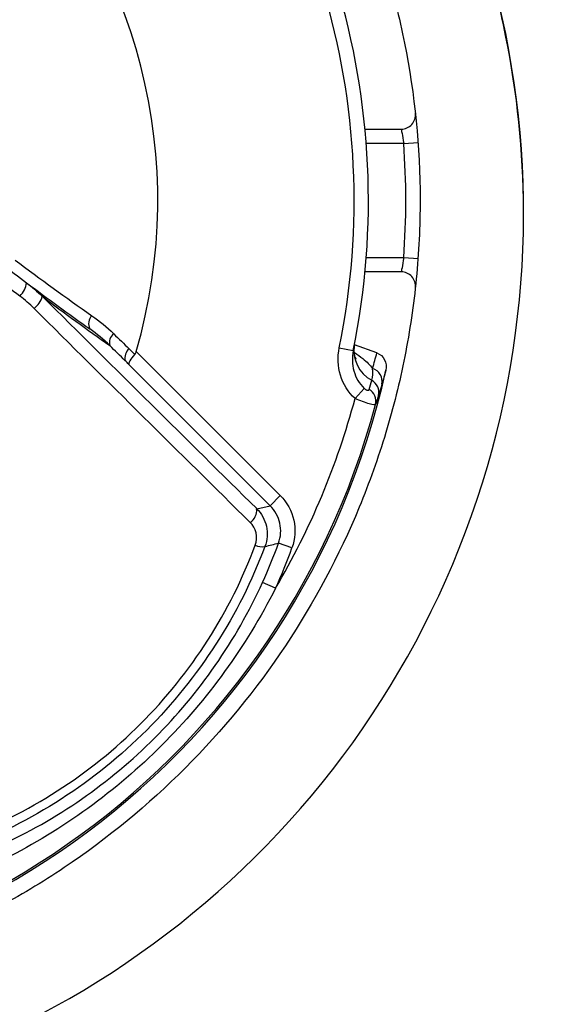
# Model space of a CAD drawing. Header units: millimetres. Extents: x -3.03 to 0.78, y -0.23 to 0.59.
# Tile 47 of 165: x 0.11634 to 0.12389, y 0.16505 to 0.17884. Entities that reach past the tile are written whole.
import ezdxf

# ---------------------------------------------------------------- set-up
doc = ezdxf.new("R2010")
doc.units = ezdxf.units.MM

msp = doc.modelspace()

# ---------------------------------------------------------------- linework, layer by layer
at = {"color": 7, "linetype": 'Continuous', "lineweight": 25}
for p, q in [((0.121179, 0.177305), (0.121685, 0.177305)), ((0.121721, 0.177105), (0.121921, 0.177119)), ((0.1234, 0.176101), (0.123399, 0.176322)), ((0.121721, 0.175505), (0.121921, 0.175491)), ((0.121685, 0.175305), (0.121179, 0.175305)), ((0.120818, 0.174242), (0.121014, 0.174202)), ((0.121345, 0.17417), (0.121031, 0.174285)), ((0.117974, 0.17419), (0.119992, 0.172171)), ((0.119851, 0.17203), (0.11787, 0.17401)), ((0.12104, 0.173532), (0.121168, 0.173673)), ((0.119992, 0.172171), (0.119851, 0.17203)), ((0.119661, 0.171988), (0.119851, 0.17203)), ((0.120155, 0.171438), (0.119967, 0.171506)), ((0.119925, 0.170873), (0.119743, 0.170956))]:
    msp.add_line(p, q, dxfattribs=at)
at = {"color": 9, "linetype": 'Continuous', "lineweight": 25}
for p, q in [((0.121721, 0.177105), (0.121196, 0.177105)), ((0.121196, 0.175505), (0.121721, 0.175505))]:
    msp.add_line(p, q, dxfattribs=at)
at = {"color": 7, "linetype": 'Continuous', "lineweight": 25}
for centre, radius, start, end in [((0.1107, 0.176305), 0.0110294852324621, 102.447301, 347.552699), ((0.1107, 0.176305), 0.0110051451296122, 105.048003, 344.951997), ((0.1107, 0.176305), 0.0105261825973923, 348.475115, 101.524885), ((0.1107, 0.176305), 0.0103261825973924, 348.475115, 101.524885), ((0.1107, 0.176132), 0.0126996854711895, 133.394932, 46.605068), ((0.1107, 0.176305), 0.007575, 343.783246, 106.216754), ((0.121685, 0.177505), 0.0002, 270, 6.234462), ((0.1107, 0.176305), 0.01105, 355.848257, 4.151743), ((0.121685, 0.175105), 0.0002, 353.765538, 90), ((0.116127, 0.175193), 0.0003128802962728, 313.719848, 352.63456), ((0.137429, 0.203034), 0.0349000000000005, 233.023969, 234.823206), ((0.116366, 0.175035), 0.0002994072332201, 306.167293, 345.953006), ((0.138843, 0.204448), 0.0369000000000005, 233.039902, 234.857838), ((0.117467, 0.174579), 0.0001614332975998, 135.95112, 206.614592), ((0.117755, 0.174314), 0.0001579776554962, 128.203359, 194.830844), ((0.117973, 0.174102), 0.000158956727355, 128.082881, 195.009819), ((0.121496, 0.174203), 0.0004723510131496, 170.040541, 241.924785), ((0.121225, 0.173769), 0.0001940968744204, 348.484624, 71.982976), ((0.121141, 0.173493), 0.0001916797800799, 346.467913, 59.94361), ((0.121181, 0.173618), 0.0001917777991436, 347.194424, 61.200748), ((0.1107, 0.176305), 0.0107051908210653, 329.507425, 344.985394), ((0.119457, 0.171967), 0.0002043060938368, 303.282271, 5.867082), ((0.119737, 0.171669), 0.0002142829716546, 243.351009, 280.516595), ((0.112963, 0.174042), 0.0074493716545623, 335.522817, 340.095427), ((0.112573, 0.200355), 0.0297811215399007, 283.998422, 284.376483), ((0.112963, 0.174042), 0.0076493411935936, 335.522817, 340.095427)]:
    msp.add_arc(centre, radius, start, end, dxfattribs=at)
for centre, major_axis, ratio, start_param, end_param in [((0.113327, 0.178932), (0.01867236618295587, -0.01867236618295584), 0.017455, 4.909095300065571, 5.075872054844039), ((0.113185, 0.17879), (0.01881378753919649, -0.01881378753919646), 0.017324, 4.909095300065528, 5.075872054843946), ((0.110941, 0.176968), (0.003689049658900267, 0.01013558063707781), 0.998849, 4.777828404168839, 4.798696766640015)]:
    msp.add_ellipse(centre, major_axis=major_axis, ratio=ratio, start_param=start_param, end_param=end_param, dxfattribs=at)
for points, knots in [([(0.2275955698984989, 0.155887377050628), (0.2276096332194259, 0.1563310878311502), (0.2275904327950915, 0.1567746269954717), (0.2275848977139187, 0.1576618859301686), (0.2275862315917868, 0.1581055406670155), (0.2275850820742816, 0.1594364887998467), (0.2275844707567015, 0.1603238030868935), (0.2275820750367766, 0.1629857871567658), (0.2275800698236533, 0.1647604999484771), (0.227575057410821, 0.1700848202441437), (0.2275719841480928, 0.1736343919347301), (0.2275627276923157, 0.1842829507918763), (0.227556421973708, 0.1913821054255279), (0.227535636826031, 0.2126776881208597), (0.2275221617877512, 0.2268694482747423), (0.2275086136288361, 0.2428216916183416), (0.2275067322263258, 0.2445939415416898), (0.2275035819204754, 0.2472519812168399), (0.2275027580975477, 0.2481379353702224), (0.2275016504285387, 0.2499097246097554), (0.2275010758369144, 0.2507955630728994), (0.2274937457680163, 0.2521243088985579), (0.2274920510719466, 0.2525672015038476), (0.2274971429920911, 0.2532314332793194), (0.2275037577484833, 0.2534536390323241), (0.2274764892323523, 0.2538934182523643), (0.2274374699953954, 0.2541104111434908), (0.2273039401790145, 0.2545352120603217), (0.2272136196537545, 0.2547353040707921), (0.2269914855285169, 0.2551138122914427), (0.226857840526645, 0.2552935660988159), (0.2264115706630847, 0.2557759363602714), (0.2260424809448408, 0.2560310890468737), (0.2254418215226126, 0.256281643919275), (0.2252305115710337, 0.2563453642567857), (0.2248022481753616, 0.2564200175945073), (0.2245839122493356, 0.2564307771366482), (0.2239314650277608, 0.2564709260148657), (0.2234963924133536, 0.2564989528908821), (0.2221908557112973, 0.25658690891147), (0.221319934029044, 0.2566484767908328), (0.2187045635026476, 0.2568192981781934), (0.2169580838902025, 0.2569258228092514), (0.213459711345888, 0.257131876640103), (0.2117078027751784, 0.2572302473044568), (0.2064451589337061, 0.2575113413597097), (0.2029271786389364, 0.2576800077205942), (0.1923505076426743, 0.2581300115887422), (0.1852691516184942, 0.2583573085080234), (0.1710774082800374, 0.2586550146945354), (0.1639658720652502, 0.2587248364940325), (0.1497494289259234, 0.2587050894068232), (0.1426403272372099, 0.258612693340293), (0.1284557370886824, 0.2582752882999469), (0.1213803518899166, 0.2580320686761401), (0.1108152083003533, 0.2575553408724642), (0.1073017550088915, 0.2573774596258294), (0.1020464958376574, 0.2570822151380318), (0.1002975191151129, 0.2569794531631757), (0.0968054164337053, 0.2567593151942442), (0.0950623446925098, 0.2566408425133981), (0.0928864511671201, 0.2564984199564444), (0.0924514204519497, 0.2564702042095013), (0.0917990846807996, 0.2564285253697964), (0.0915806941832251, 0.2564160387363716), (0.0911554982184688, 0.2563402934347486), (0.090948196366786, 0.2562798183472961), (0.0905448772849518, 0.2561106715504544), (0.0903525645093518, 0.2560036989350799), (0.0899978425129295, 0.255752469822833), (0.0898321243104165, 0.2556052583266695), (0.0895365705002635, 0.2552776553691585), (0.0894080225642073, 0.2550999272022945), (0.0891888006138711, 0.2547170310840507), (0.0890988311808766, 0.2545114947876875), (0.0889680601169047, 0.2540920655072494), (0.0889255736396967, 0.253874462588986), (0.0889013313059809, 0.2535412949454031), (0.0889006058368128, 0.2534299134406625), (0.0889015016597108, 0.2532072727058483), (0.0889022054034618, 0.2530959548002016), (0.0889039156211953, 0.2525393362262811), (0.0889027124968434, 0.2520939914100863), (0.0888984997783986, 0.2507579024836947), (0.0888984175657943, 0.24986714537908), (0.0888950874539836, 0.2454130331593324), (0.088890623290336, 0.2418487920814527), (0.0888742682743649, 0.2240236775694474), (0.0888613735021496, 0.2097508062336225), (0.0888415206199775, 0.1883362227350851), (0.0888352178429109, 0.1811972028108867), (0.0888253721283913, 0.170489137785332), (0.0888221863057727, 0.1669197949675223), (0.088816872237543, 0.1615662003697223), (0.0888148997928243, 0.1597817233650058), (0.0888135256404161, 0.1575511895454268), (0.0888129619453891, 0.1571050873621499), (0.088812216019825, 0.156435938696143), (0.0888125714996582, 0.1562128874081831), (0.0888110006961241, 0.1557667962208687), (0.088819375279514, 0.1555447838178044), (0.0888699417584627, 0.1551071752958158), (0.088909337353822, 0.1548908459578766), (0.0890163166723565, 0.1544631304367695), (0.089084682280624, 0.1542500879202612), (0.0893306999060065, 0.1536341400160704), (0.0895455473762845, 0.1532528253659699), (0.0898247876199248, 0.1529086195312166)], [0, 0, 0, 0, 0.0039062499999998, 0.0039062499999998, 0.0078124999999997, 0.0078124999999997, 0.0156249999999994, 0.0156249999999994, 0.0312499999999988, 0.0312499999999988, 0.0624999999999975, 0.0624999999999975, 0.124999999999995, 0.124999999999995, 0.2499999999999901, 0.2499999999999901, 0.2656249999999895, 0.2656249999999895, 0.2734374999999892, 0.2734374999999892, 0.2812499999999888, 0.2812499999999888, 0.2851562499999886, 0.2851562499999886, 0.2871093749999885, 0.2871093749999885, 0.2890624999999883, 0.2890624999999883, 0.2910156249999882, 0.2910156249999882, 0.2929687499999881, 0.2929687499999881, 0.2968749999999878, 0.2968749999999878, 0.2988281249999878, 0.2988281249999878, 0.3007812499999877, 0.3007812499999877, 0.3046874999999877, 0.3046874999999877, 0.3124999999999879, 0.3124999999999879, 0.3281249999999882, 0.3281249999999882, 0.3437499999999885, 0.3437499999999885, 0.3749999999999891, 0.3749999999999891, 0.4374999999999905, 0.4374999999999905, 0.4999999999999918, 0.4999999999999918, 0.5624999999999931, 0.5624999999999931, 0.6249999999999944, 0.6249999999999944, 0.6562499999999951, 0.6562499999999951, 0.6718749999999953, 0.6718749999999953, 0.6874999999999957, 0.6874999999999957, 0.6914062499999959, 0.6914062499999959, 0.6933593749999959, 0.6933593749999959, 0.6953124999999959, 0.6953124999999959, 0.697265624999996, 0.697265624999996, 0.699218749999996, 0.699218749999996, 0.701171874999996, 0.701171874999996, 0.703124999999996, 0.703124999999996, 0.7050781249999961, 0.7050781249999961, 0.706054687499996, 0.706054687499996, 0.707031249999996, 0.707031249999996, 0.7109374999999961, 0.7109374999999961, 0.7187499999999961, 0.7187499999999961, 0.7499999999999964, 0.7499999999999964, 0.8749999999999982, 0.8749999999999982, 0.9374999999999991, 0.9374999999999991, 0.9687499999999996, 0.9687499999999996, 0.9843749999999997, 0.9843749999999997, 0.9882812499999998, 0.9882812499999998, 0.9902343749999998, 0.9902343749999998, 0.9921874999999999, 0.9921874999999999, 0.9941406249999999, 0.9941406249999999, 0.9960937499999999, 0.9960937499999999, 1, 1, 1, 1]), ([(0.1033176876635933, 0.0925874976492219), (0.1033176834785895, 0.0925874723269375), (0.1033176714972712, 0.092587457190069), (0.1033176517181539, 0.0925874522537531), (0.0215276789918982, 0.0721749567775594), (0.1206233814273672, 0.1972993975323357), (0.1033176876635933, 0.0925874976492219)], [0, 0, 0, 0, 2.9019377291e-06, 2.9019377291e-06, 2.9019377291e-06, 2.9598412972e-06, 2.9598412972e-06, 2.9598412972e-06, 2.9598412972e-06]), ([(0.1150824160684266, 0.0925874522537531), (0.1150823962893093, 0.092587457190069), (0.115082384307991, 0.0925874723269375), (0.1150823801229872, 0.0925874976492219), (0.0977766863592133, 0.1972993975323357), (0.1968723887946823, 0.0721749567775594), (0.1150824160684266, 0.0925874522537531)], [0, 0, 0, 0, 2.9019377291e-06, 2.9019377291e-06, 2.9019377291e-06, 2.9598412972e-06, 2.9598412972e-06, 2.9598412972e-06, 2.9598412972e-06]), ([(0.1233985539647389, 0.1763222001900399), (0.1233841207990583, 0.177151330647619), (0.1232894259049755, 0.1779653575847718), (0.123031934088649, 0.1791646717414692), (0.1229267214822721, 0.179560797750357), (0.1226766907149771, 0.1803455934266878), (0.1225310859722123, 0.1807356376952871), (0.1220432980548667, 0.1818700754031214), (0.1216488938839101, 0.1825864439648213), (0.1207233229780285, 0.1839402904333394), (0.1201865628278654, 0.1845813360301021), (0.1190171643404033, 0.1857299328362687), (0.1183811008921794, 0.1862445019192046), (0.1173485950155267, 0.1869251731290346), (0.1169901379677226, 0.1871371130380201), (0.1162620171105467, 0.1875210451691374), (0.1158906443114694, 0.1876943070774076), (0.1151335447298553, 0.1880041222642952), (0.1147478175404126, 0.1881406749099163), (0.1139618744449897, 0.1883767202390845), (0.1135605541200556, 0.1884764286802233), (0.1123412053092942, 0.1887164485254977), (0.1115254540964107, 0.1887952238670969), (0.1102977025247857, 0.1887958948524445), (0.1098877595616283, 0.188776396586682), (0.1090664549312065, 0.1886969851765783), (0.1086545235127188, 0.18863670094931), (0.1074434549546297, 0.1883988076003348), (0.1066598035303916, 0.18816418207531), (0.1055196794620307, 0.1876989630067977), (0.1051441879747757, 0.1875241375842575), (0.1044118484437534, 0.1871383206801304), (0.1040578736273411, 0.1869290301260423), (0.1030314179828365, 0.1862535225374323), (0.1023940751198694, 0.1857401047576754), (0.1015101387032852, 0.1848731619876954), (0.1012278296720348, 0.1845677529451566), (0.1006998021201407, 0.1839376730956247), (0.1004523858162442, 0.1836114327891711), (0.0999902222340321, 0.1829369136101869), (0.0997754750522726, 0.1825886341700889), (0.0993790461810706, 0.1818697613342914), (0.0991966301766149, 0.181497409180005), (0.0987063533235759, 0.180358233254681), (0.0984577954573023, 0.1795782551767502), (0.0981988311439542, 0.1783784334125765), (0.0981316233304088, 0.1779734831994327), (0.0980364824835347, 0.1771532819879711), (0.0980087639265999, 0.1767384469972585), (0.0980014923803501, 0.1763238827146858)], [0, 0, 0, 0, 0.0624999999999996, 0.0624999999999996, 0.0937499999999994, 0.0937499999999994, 0.1249999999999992, 0.1249999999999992, 0.1874999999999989, 0.1874999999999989, 0.2499999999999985, 0.2499999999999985, 0.3124999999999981, 0.3124999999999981, 0.3437499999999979, 0.3437499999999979, 0.3749999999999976, 0.3749999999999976, 0.4062499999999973, 0.4062499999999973, 0.4374999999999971, 0.4374999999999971, 0.4999999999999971, 0.4999999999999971, 0.5312499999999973, 0.5312499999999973, 0.5624999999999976, 0.5624999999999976, 0.624999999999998, 0.624999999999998, 0.6562499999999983, 0.6562499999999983, 0.6874999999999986, 0.6874999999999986, 0.749999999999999, 0.749999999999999, 0.781249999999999, 0.781249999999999, 0.812499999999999, 0.812499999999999, 0.843749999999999, 0.843749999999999, 0.874999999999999, 0.874999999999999, 0.9374999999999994, 0.9374999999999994, 0.9687499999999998, 0.9687499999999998, 1, 1, 1, 1]), ([(0.1107000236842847, 0.1650550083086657), (0.11144332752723, 0.1650550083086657), (0.112178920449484, 0.1651279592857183), (0.1136347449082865, 0.1654191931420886), (0.1143400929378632, 0.1656349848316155), (0.1153551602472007, 0.166056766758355), (0.1156869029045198, 0.1662139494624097), (0.1163369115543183, 0.1665621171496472), (0.1166567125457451, 0.1667542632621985), (0.1175769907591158, 0.1673710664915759), (0.1181428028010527, 0.1678370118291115), (0.1191806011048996, 0.1688765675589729), (0.1196552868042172, 0.1694562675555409), (0.1204697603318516, 0.1706787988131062), (0.1208148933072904, 0.17132533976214), (0.1212379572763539, 0.1723489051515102), (0.1213632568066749, 0.1727003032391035), (0.1215763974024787, 0.1734062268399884), (0.1216650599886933, 0.1737624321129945), (0.1218072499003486, 0.174481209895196), (0.1218607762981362, 0.1748437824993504), (0.1219323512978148, 0.1755753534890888), (0.1219503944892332, 0.1759455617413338), (0.121949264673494, 0.1770581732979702), (0.121875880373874, 0.1777883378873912), (0.1216605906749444, 0.1788668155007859), (0.1215711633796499, 0.1792234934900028), (0.1213560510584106, 0.1799310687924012), (0.1212301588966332, 0.180281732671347), (0.1208062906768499, 0.1813018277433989), (0.1204603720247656, 0.181947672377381), (0.1198466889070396, 0.1828652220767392), (0.1196249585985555, 0.1831639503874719), (0.1191547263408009, 0.1837358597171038), (0.1189072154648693, 0.1840081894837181), (0.1181285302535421, 0.1847854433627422), (0.1175615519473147, 0.1852510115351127), (0.1166370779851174, 0.1858680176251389), (0.1163181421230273, 0.1860587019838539), (0.1156690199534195, 0.186404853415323), (0.1153374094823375, 0.1865612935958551), (0.1146602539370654, 0.1868412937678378), (0.1143147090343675, 0.1869648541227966), (0.1136094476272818, 0.1871785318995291), (0.1132476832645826, 0.1872689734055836), (0.1121600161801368, 0.1874843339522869), (0.1114302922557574, 0.187555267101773), (0.1099618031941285, 0.1875547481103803), (0.1092161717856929, 0.187480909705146), (0.1077748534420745, 0.1871928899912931), (0.1070735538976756, 0.1869800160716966), (0.1060510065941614, 0.1865561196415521), (0.1057137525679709, 0.1863963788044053), (0.1050631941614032, 0.1860479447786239), (0.1047483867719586, 0.1858587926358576), (0.1038347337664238, 0.1852474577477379), (0.1032653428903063, 0.184780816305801), (0.1022158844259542, 0.1837301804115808), (0.101751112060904, 0.1831618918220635), (0.1011405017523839, 0.182247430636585), (0.1009514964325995, 0.1819321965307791), (0.1006032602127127, 0.1812803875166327), (0.1004440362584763, 0.1809432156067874), (0.1000217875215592, 0.1799217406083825), (0.0998095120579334, 0.1792205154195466), (0.0995943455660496, 0.1781384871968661), (0.0995398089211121, 0.1777710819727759), (0.0994675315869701, 0.1770336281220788), (0.0994498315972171, 0.1766658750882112), (0.0994504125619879, 0.1755654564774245), (0.0995218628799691, 0.1748356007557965), (0.0997385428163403, 0.1737466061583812), (0.0998291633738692, 0.1733857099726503), (0.1000431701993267, 0.1726815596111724), (0.1002906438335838, 0.1719911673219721), (0.1006041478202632, 0.1713279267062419), (0.1009511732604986, 0.1706784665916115), (0.1011426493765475, 0.1703589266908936), (0.1017594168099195, 0.1694365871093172), (0.1022250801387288, 0.1688701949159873), (0.103003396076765, 0.1680916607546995), (0.103276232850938, 0.1678440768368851), (0.1038495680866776, 0.1673735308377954), (0.1041475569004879, 0.1671528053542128), (0.105064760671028, 0.1665404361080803), (0.1057109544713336, 0.1661948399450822), (0.1067328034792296, 0.1657712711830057), (0.1070840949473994, 0.1656455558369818), (0.1077909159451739, 0.1654313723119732), (0.1081473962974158, 0.1653423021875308), (0.1092258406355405, 0.1651279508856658), (0.1099567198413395, 0.1650550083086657), (0.1107000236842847, 0.1650550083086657)], [0, 0, 0, 0, 0.03125, 0.03125, 0.0625000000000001, 0.0625000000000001, 0.078125, 0.078125, 0.0937499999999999, 0.0937499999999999, 0.1249999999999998, 0.1249999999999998, 0.1562499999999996, 0.1562499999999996, 0.1874999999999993, 0.1874999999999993, 0.2031249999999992, 0.2031249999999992, 0.2187499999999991, 0.2187499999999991, 0.234374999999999, 0.234374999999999, 0.249999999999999, 0.249999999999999, 0.2812499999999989, 0.2812499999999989, 0.2968749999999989, 0.2968749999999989, 0.3124999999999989, 0.3124999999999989, 0.3437499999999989, 0.3437499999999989, 0.3593749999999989, 0.3593749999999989, 0.3749999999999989, 0.3749999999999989, 0.4062499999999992, 0.4062499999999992, 0.4218749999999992, 0.4218749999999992, 0.4374999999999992, 0.4374999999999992, 0.4531249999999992, 0.4531249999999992, 0.4687499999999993, 0.4687499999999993, 0.4999999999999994, 0.4999999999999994, 0.5312499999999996, 0.5312499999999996, 0.5624999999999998, 0.5624999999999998, 0.5781249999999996, 0.5781249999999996, 0.5937499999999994, 0.5937499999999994, 0.6249999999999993, 0.6249999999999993, 0.6562499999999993, 0.6562499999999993, 0.6718749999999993, 0.6718749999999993, 0.6874999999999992, 0.6874999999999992, 0.7187499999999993, 0.7187499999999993, 0.7343749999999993, 0.7343749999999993, 0.7499999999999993, 0.7499999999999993, 0.7812499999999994, 0.7812499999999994, 0.7968749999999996, 0.7968749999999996, 0.8124999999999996, 0.8281249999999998, 0.8281249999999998, 0.8437499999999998, 0.8437499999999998, 0.8749999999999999, 0.8749999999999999, 0.8906249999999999, 0.8906249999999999, 0.9062499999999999, 0.9062499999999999, 0.9374999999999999, 0.9374999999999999, 0.9531249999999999, 0.9531249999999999, 0.96875, 0.96875, 1, 1, 1, 1]), ([(0.1216846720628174, 0.1773050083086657), (0.1216846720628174, 0.1773050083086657), (0.1216896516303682, 0.1772829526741), (0.1217041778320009, 0.1772091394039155), (0.1217133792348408, 0.1771576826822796), (0.1217210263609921, 0.1771050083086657)], [0, 0, 0, 0, 0.5, 0.5, 1, 1, 1, 1]), ([(0.1217210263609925, 0.1755050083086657), (0.1217133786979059, 0.175452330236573), (0.1217042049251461, 0.1754010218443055), (0.1216896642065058, 0.1753271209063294), (0.1216846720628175, 0.1753050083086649), (0.1216846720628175, 0.1753050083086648)], [0, 0, 0, 0, 0.5, 0.5, 1, 1, 1, 1]), ([(0.1178745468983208, 0.1742267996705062), (0.1178969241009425, 0.1742049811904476), (0.1179192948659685, 0.1741831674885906), (0.1179416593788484, 0.1741613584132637), (0.1179453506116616, 0.1741577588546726), (0.1179490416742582, 0.1741541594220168), (0.117952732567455, 0.1741505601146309)], [0, 0, 0, 0, 0.0001024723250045, 0.0001024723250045, 0.0001024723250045, 0.0001193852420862, 0.0001193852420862, 0.0001193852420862, 0.0001193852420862]), ([(0.1210397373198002, 0.1735316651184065), (0.1209426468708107, 0.1736197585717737), (0.1208730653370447, 0.173733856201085), (0.1207978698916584, 0.1739806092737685), (0.1207918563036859, 0.1741136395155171), (0.1208180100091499, 0.1742419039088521)], [0, 0, 0, 0, 0.5, 0.5, 1, 1, 1, 1]), ([(0.1210520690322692, 0.1740865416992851), (0.1210530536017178, 0.1740852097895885), (0.1210571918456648, 0.1740796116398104), (0.1210327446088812, 0.1741276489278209), (0.1210105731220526, 0.1742152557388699), (0.121033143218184, 0.1742717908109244), (0.1210378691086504, 0.1742836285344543)], [0, 0, 0, 0, 0.1067205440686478, 0.4485571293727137, 0.8845348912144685, 1, 1, 1, 1]), ([(0.117952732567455, 0.1741505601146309), (0.1179227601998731, 0.1741174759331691), (0.1178984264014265, 0.1740855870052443), (0.1178688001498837, 0.1740348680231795), (0.1178642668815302, 0.1740171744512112), (0.1178702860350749, 0.1740100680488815)], [0, 0, 0, 0, 0.5, 0.5, 1, 1, 1, 1]), ([(0.117952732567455, 0.1741505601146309), (0.11795935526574, 0.1741578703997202), (0.1179647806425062, 0.1741666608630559), (0.1179687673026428, 0.1741759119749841), (0.1179706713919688, 0.1741803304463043), (0.1179722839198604, 0.1741848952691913), (0.1179736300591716, 0.1741895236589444)], [0, 0, 0, 0, 3.02765172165e-05, 3.02765172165e-05, 3.02765172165e-05, 4.45560302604e-05, 4.45560302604e-05, 4.45560302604e-05, 4.45560302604e-05]), ([(0.1210139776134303, 0.174201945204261), (0.1209947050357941, 0.1741074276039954), (0.120997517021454, 0.1740094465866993), (0.1210485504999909, 0.1738257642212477), (0.1210971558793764, 0.1737396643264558), (0.1211678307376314, 0.1736728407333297)], [0, 0, 0, 0, 0.5, 0.5, 1, 1, 1, 1]), ([(0.1213454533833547, 0.1741702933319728), (0.1213925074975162, 0.1741531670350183), (0.121431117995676, 0.1741170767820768), (0.1214752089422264, 0.1740284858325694), (0.121481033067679, 0.1739765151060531), (0.1214702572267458, 0.1739276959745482)], [0, 0, 0, 0, 0.5, 0.5, 1, 1, 1, 1]), ([(0.1211678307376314, 0.1736728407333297), (0.1211720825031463, 0.1736688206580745), (0.1211766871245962, 0.1736649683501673), (0.1211813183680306, 0.1736616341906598), (0.1211828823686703, 0.1736605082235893), (0.1211844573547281, 0.1736594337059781), (0.121186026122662, 0.1736584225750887), (0.1211906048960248, 0.1736554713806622), (0.1211952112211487, 0.173653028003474), (0.1211994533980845, 0.173651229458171), (0.1212012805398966, 0.1736504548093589), (0.1212030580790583, 0.1736497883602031), (0.1212047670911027, 0.1736492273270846), (0.1212104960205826, 0.1736473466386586), (0.1212155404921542, 0.1736466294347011), (0.1212196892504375, 0.1736467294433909), (0.121224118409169, 0.1736468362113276), (0.1212276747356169, 0.1736478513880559), (0.1212304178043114, 0.1736494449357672), (0.1212335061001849, 0.1736512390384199), (0.1212356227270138, 0.1736537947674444), (0.1212368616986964, 0.1736568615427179), (0.1212370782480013, 0.1736573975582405), (0.1212372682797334, 0.1736579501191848), (0.1212374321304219, 0.1736585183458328)], [0, 0, 0, 0, 1.75908255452e-05, 1.75908255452e-05, 1.75908255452e-05, 2.34586882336e-05, 2.34586882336e-05, 2.34586882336e-05, 4.08158367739e-05, 4.08158367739e-05, 4.08158367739e-05, 4.82025819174e-05, 4.82025819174e-05, 4.82025819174e-05, 7.33534401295e-05, 7.33534401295e-05, 7.33534401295e-05, 0.0001000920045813, 0.0001000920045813, 0.0001000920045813, 0.0001301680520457, 0.0001301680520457, 0.0001301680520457, 0.0001353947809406, 0.0001353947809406, 0.0001353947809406, 0.0001353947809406]), ([(0.1213277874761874, 0.1734477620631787), (0.1213240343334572, 0.1734390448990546), (0.1212904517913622, 0.1734419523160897), (0.1211835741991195, 0.173471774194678), (0.1211110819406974, 0.1734987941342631), (0.1210397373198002, 0.1735316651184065)], [0, 0, 0, 0, 0.5, 0.5, 1, 1, 1, 1]), ([(0.1199919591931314, 0.1721711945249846), (0.1200862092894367, 0.1720769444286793), (0.1201518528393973, 0.1719563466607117), (0.1202088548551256, 0.1716993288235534), (0.12020052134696, 0.1715633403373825), (0.1201551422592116, 0.1714380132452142)], [0, 0, 0, 0, 0.5, 0.5, 1, 1, 1, 1]), ([(0.119967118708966, 0.1715060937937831), (0.1199995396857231, 0.1715956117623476), (0.1200054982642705, 0.171692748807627), (0.1199647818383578, 0.1718763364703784), (0.1199178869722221, 0.17196247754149), (0.1198505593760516, 0.1720297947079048)], [0, 0, 0, 0, 0.5, 0.5, 1, 1, 1, 1]), ([(0.1196605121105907, 0.1719882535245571), (0.1197284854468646, 0.1719208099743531), (0.1197760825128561, 0.1718344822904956), (0.119817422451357, 0.1716482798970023), (0.1198110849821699, 0.1715493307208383), (0.1197766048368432, 0.1714579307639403)], [0, 0, 0, 0, 0.5, 0.5, 1, 1, 1, 1]), ([(0.115527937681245, 0.1673636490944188), (0.1159963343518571, 0.1675382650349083), (0.1164428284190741, 0.1677609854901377), (0.117291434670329, 0.168305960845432), (0.1176809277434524, 0.1686203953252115), (0.1183875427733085, 0.1693274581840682), (0.1187076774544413, 0.1697258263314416), (0.1192451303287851, 0.1705650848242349), (0.1194668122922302, 0.1710088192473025), (0.1196413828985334, 0.1714770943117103)], [0, 0, 0, 0, 0.25, 0.25, 0.5, 0.5, 0.75, 0.75, 1, 1, 1, 1]), ([(0.1197766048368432, 0.1714579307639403), (0.1195957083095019, 0.1709769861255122), (0.1193666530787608, 0.1705213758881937), (0.118812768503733, 0.1696597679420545), (0.1184835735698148, 0.1692509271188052), (0.1177574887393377, 0.1685243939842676), (0.1173575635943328, 0.1682009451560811), (0.1164865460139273, 0.167639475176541), (0.1160281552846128, 0.1674093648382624), (0.1155471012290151, 0.1672284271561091)], [0, 0, 0, 0, 0.25, 0.25, 0.5, 0.5, 0.75, 0.75, 1, 1, 1, 1]), ([(0.1160492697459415, 0.1672623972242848), (0.1164567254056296, 0.1674478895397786), (0.1168430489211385, 0.1676676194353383), (0.1175742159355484, 0.1681745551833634), (0.1179194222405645, 0.1684632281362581), (0.1185444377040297, 0.169088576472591), (0.1188276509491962, 0.1694272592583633), (0.1193346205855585, 0.1701574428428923), (0.1195571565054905, 0.1705483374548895), (0.1197426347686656, 0.170955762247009)], [0, 0, 0, 0, 0.2499999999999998, 0.2499999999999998, 0.4999999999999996, 0.4999999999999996, 0.7499999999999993, 0.7499999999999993, 1, 1, 1, 1]), ([(0.1199246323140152, 0.1708729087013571), (0.1197181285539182, 0.1704654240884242), (0.1194789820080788, 0.1700741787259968), (0.1189454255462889, 0.1693387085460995), (0.1186519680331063, 0.1689950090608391), (0.1180123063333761, 0.1683551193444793), (0.1176634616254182, 0.1680572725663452), (0.1169272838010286, 0.1675237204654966), (0.1165396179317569, 0.1672869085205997), (0.1161321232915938, 0.1670803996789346)], [0, 0, 0, 0, 0.25, 0.25, 0.5, 0.5, 0.75, 0.75, 1, 1, 1, 1])]:
    msp.add_open_spline(points, degree=3, knots=knots, dxfattribs=at)
for points in [[(0.1157542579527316, 0.1756798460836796), (0.1159802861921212, 0.1755007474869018), (0.1162078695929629, 0.1753249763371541), (0.1164369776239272, 0.1751524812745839)], [(0.1163429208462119, 0.1749664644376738), (0.1161109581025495, 0.1751414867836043), (0.1158805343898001, 0.1753198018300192), (0.1156516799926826, 0.1755014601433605)], [(0.1162764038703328, 0.1754713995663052), (0.1166318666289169, 0.1752035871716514), (0.1169897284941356, 0.1749439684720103), (0.1173510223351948, 0.1746917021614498)], [(0.1164369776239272, 0.175152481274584), (0.1165144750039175, 0.175094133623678), (0.1165875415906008, 0.1750308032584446), (0.1166562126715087, 0.1749625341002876)], [(0.1165424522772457, 0.174793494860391), (0.1164799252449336, 0.1748555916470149), (0.1164134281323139, 0.1749132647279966), (0.1163429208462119, 0.1749664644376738)], [(0.1173510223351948, 0.1746917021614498), (0.1174595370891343, 0.1746159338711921), (0.1175619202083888, 0.1745315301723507), (0.1176577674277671, 0.1744381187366)], [(0.1176027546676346, 0.1742735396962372), (0.117515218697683, 0.1743596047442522), (0.1174217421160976, 0.1744373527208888), (0.1173227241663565, 0.1745071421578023)], [(0.1176577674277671, 0.1744381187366), (0.1177300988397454, 0.1743676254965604), (0.1178023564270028, 0.1742971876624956), (0.1178745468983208, 0.1742267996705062)], [(0.1178190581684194, 0.1740605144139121), (0.1177470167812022, 0.1741314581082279), (0.1176749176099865, 0.1742024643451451), (0.1176027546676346, 0.1742735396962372)], [(0.1178702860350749, 0.1740100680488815), (0.1178532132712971, 0.1740268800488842), (0.1178361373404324, 0.1740436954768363), (0.1178190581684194, 0.1740605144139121)], [(0.1212734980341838, 0.1737865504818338), (0.1212882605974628, 0.1738408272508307), (0.1212883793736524, 0.1738924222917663), (0.1212847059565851, 0.1739535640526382)], [(0.1214702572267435, 0.1739276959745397), (0.1214523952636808, 0.1738616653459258), (0.1214339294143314, 0.1737958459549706), (0.1214148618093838, 0.1737302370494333)], [(0.1212374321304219, 0.1736585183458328), (0.1212497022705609, 0.1737010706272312), (0.1212617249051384, 0.1737437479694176), (0.1212734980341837, 0.1737865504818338)], [(0.1214148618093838, 0.1737302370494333), (0.1213987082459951, 0.1736746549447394), (0.1213847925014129, 0.1736301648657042), (0.1213681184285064, 0.173575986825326)], [(0.1213681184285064, 0.173575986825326), (0.1213549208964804, 0.1735331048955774), (0.1213414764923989, 0.1734903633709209), (0.1213277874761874, 0.1734477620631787)], [(0.1196413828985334, 0.1714770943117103), (0.1196834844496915, 0.1715900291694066), (0.1196504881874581, 0.1717165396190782), (0.1195693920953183, 0.1717965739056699)]]:
    msp.add_open_spline(points, degree=3, dxfattribs=at)
at = {"color": 9, "linetype": 'Continuous', "lineweight": 25}
msp.add_open_spline([(0.1210315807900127, 0.1741766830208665), (0.1210720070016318, 0.1741476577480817), (0.1211443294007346, 0.1740957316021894), (0.1212272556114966, 0.1740205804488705), (0.1212654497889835, 0.1739760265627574), (0.1212847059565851, 0.1739535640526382)], degree=3, knots=[0, 0, 0, 0, 0.3859140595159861, 0.6903993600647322, 1, 1, 1, 1], dxfattribs=at)

doc.saveas('drawing.dxf')
